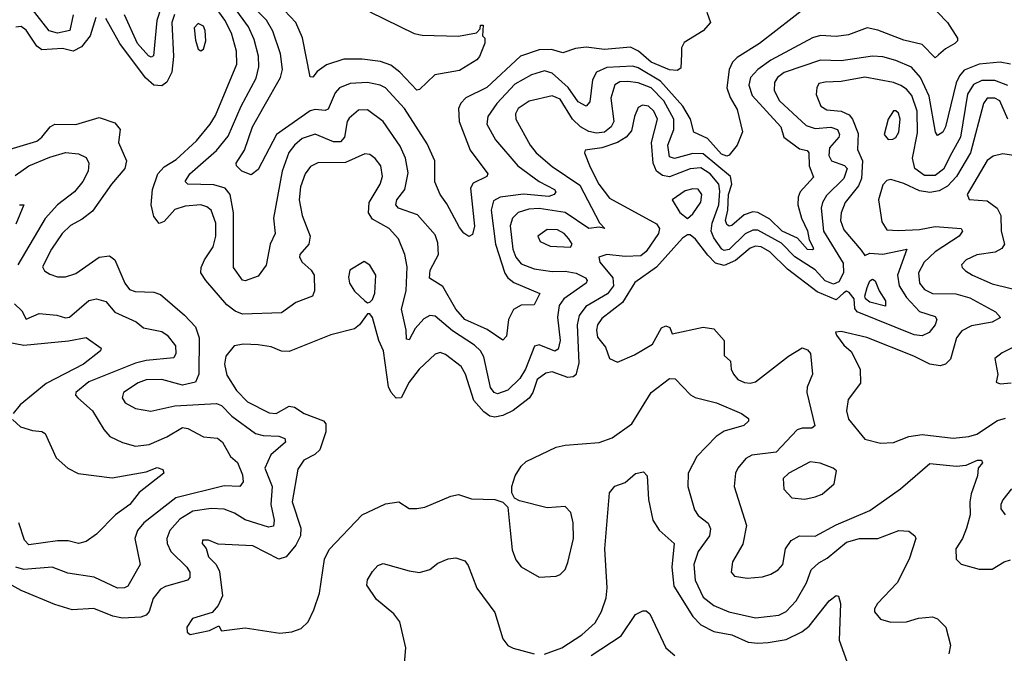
# Model space of a CAD drawing. Extents: x 1552294 to 1694791, y 811929 to 917222.
# Tile 20 of 256: x 1556110 to 1559891, y 855794 to 858226. Entities that reach past the tile are written whole.
import ezdxf

# ---------------------------------------------------------------- set-up
doc = ezdxf.new("R2010")
doc.units = 0

msp = doc.modelspace()

# ---------------------------------------------------------------- linework, layer by layer
at = {"layer": '0CON10XD'}
for points in [[(1558748.8, 858255), (1558763.3, 858215), (1558735, 858184), (1558661.1, 858138.9), (1558651.3, 858118.7), (1558651.5, 858095), (1558649.3, 858040.7), (1558635, 858031.2), (1558605.8, 858034.2), (1558535, 858063.3), (1558486.1, 858106.1), (1558455, 858120.5), (1558355, 858111.6), (1558285, 858120.9), (1558244.3, 858115.7), (1558195, 858099.5), (1558152.2, 858112.2), (1558105, 858110.8), (1558033.3, 858086.7), (1557903.5, 857966.5), (1557823, 857927), (1557804.1, 857905.9), (1557795.2, 857885), (1557798, 857835), (1557839.7, 857725), (1557908, 857635), (1557903.3, 857625), (1557851, 857599), (1557840.6, 857579.4), (1557856.7, 857433.3), (1557848.5, 857401.5), (1557835, 857393.8), (1557815, 857406.7), (1557799, 857429), (1557750, 857520), (1557724.1, 857555), (1557703.6, 857603.6), (1557704.2, 857685), (1557675, 857750), (1557587.2, 857885), (1557515, 857964.7), (1557494.2, 857975), (1557444.8, 857984.8), (1557378.5, 857981.5), (1557338.5, 857965), (1557321.8, 857945), (1557295, 857882.9), (1557282.7, 857877.3), (1557245, 857881.7), (1557225, 857876.7), (1557096.5, 857785), (1557025, 857651.9), (1556999.1, 857630.9), (1556963.2, 857645), (1556942.7, 857665), (1556941.5, 857675), (1556972.6, 857725), (1557003.7, 857815), (1557048.6, 857895), (1557111.6, 858005), (1557118.8, 858035), (1557111.4, 858095), (1557081.7, 858181.7), (1557057.7, 858225), (1556895, 858387.2)], [(1556315.2, 858245), (1556302.5, 858185), (1556255, 858175.2), (1556223.4, 858183.4), (1556130.8, 858300.8)], [(1559595.5, 858295), (1559672.3, 858215), (1559711.9, 858155), (1559711.4, 858145), (1559701.4, 858135), (1559665.8, 858115), (1559638.8, 858091.2), (1559625, 858080), (1559575, 858131.6), (1559505, 858147.7), (1559405, 858186.3), (1559365, 858194.6), (1559292.4, 858167.6), (1559245, 858161.9), (1559185, 858165.3), (1559155, 858156.8), (1558995, 858070.8), (1558944.2, 858035), (1558916.2, 858005), (1558909.5, 857975), (1558922.9, 857935), (1559033.3, 857815), (1559043.9, 857775), (1559105, 857730.5), (1559133.6, 857723.6), (1559140, 857715), (1559141.2, 857665), (1559158.3, 857621.7), (1559106.9, 857565), (1559099.4, 857545), (1559098.7, 857515), (1559112.2, 857465), (1559135, 857415.6), (1559141, 857381), (1559156.2, 857355), (1559158.1, 857345), (1559152.5, 857342.5), (1559135, 857344.7), (1559097.3, 857387.3), (1559037.6, 857415), (1558990.9, 857460.9), (1558945, 857486.5), (1558925, 857489), (1558892.4, 857477.6), (1558845, 857435.8), (1558835, 857433.3), (1558825, 857440.4), (1558820.2, 857455), (1558829.6, 857495), (1558832, 857555), (1558844.9, 857595), (1558840, 857625), (1558735, 857711.6), (1558695, 857712.6), (1558625, 857693.3), (1558605, 857700.4), (1558599.2, 857745), (1558621.5, 857805), (1558621.6, 857845), (1558582.9, 857915), (1558535, 857964.5), (1558485, 857984.1), (1558445, 857989.7), (1558415, 857988.1), (1558395, 857976.5), (1558380, 857925), (1558391, 857835), (1558381.7, 857815), (1558355, 857794.8), (1558325, 857790.6), (1558295, 857797), (1558263.3, 857815), (1558233.3, 857845)], [(1556653.3, 858275), (1556636.9, 858223.1), (1556623, 858087), (1556615, 858082.3), (1556605, 858088.2), (1556562.5, 858135), (1556512.2, 858245)], [(1558233.3, 857845), (1558185, 857921.8), (1558155, 857934.2), (1558066.1, 857913.9), (1558024.4, 857885), (1558013.3, 857865), (1558015.6, 857845), (1558070.3, 857745), (1558093.3, 857715), (1558155, 857663), (1558260.7, 857590.7), (1558336.2, 857446.2), (1558357.5, 857425), (1558335, 857430), (1558295, 857424.7), (1558205, 857485.6), (1558105, 857501.5), (1558065, 857498.4), (1558024, 857486), (1558001.9, 857465), (1557993.8, 857435), (1558003.6, 857345), (1558015.6, 857315), (1558035, 857289.5), (1558085, 857269.6), (1558155, 857259.4), (1558205, 857261.6), (1558247.2, 857252.8), (1558282.9, 857235), (1558289.6, 857225), (1558285.5, 857215), (1558200, 857155), (1558181.2, 857128.8), (1558175.2, 857085), (1558185.6, 856994.4), (1558177.8, 856962.2), (1558165, 856953.9), (1558105, 856978.4), (1558087.1, 856972.9), (1558052.2, 856885), (1558030.6, 856849.4), (1557985, 856804.2), (1557945, 856790.2), (1557932.1, 856795), (1557918.1, 856815), (1557892.2, 856932.2), (1557879.7, 856955), (1557856.9, 856976.9), (1557771.5, 857031.5), (1557705, 857088.2), (1557685, 857090.3), (1557662.2, 857077.8), (1557628.8, 857041.2), (1557605, 856998), (1557595, 857000), (1557594.4, 857035), (1557576.1, 857115), (1557593.5, 857185), (1557598, 857278), (1557588.8, 857325), (1557565, 857385.6), (1557528.8, 857425), (1557465, 857460.5), (1557449.2, 857485), (1557451.6, 857525), (1557493.9, 857595), (1557502.9, 857625), (1557496.6, 857665), (1557475, 857693.5), (1557455, 857708.5), (1557435, 857710.9), (1557361.4, 857678.6), (1557255, 857677.2), (1557226.6, 857663.4), (1557205.9, 857635), (1557187.9, 857585), (1557183.3, 857535), (1557193.9, 857475), (1557225.3, 857395), (1557220, 857365), (1557185.5, 857325), (1557184.6, 857315), (1557194, 857295), (1557229.5, 857265), (1557240.4, 857245), (1557241.5, 857185), (1557234.6, 857165.4), (1557169.6, 857140.4), (1557115, 857100.7), (1556965.6, 857095.6), (1556937.5, 857107.5), (1556905, 857131.9), (1556824.8, 857224.8), (1556804.8, 857254.8), (1556807.1, 857275), (1556819, 857305), (1556852.3, 857355), (1556862.5, 857395), (1556863.2, 857445), (1556845, 857494.6), (1556828.4, 857508.4), (1556805, 857515.2), (1556745, 857510.7), (1556705, 857498.3), (1556665, 857451.5), (1556645, 857443.8), (1556625, 857470.6), (1556614.4, 857515), (1556619.8, 857575), (1556640.8, 857635), (1556665, 857661.9), (1556710.6, 857689.4), (1556788.8, 857761.2), (1556841.6, 857825), (1556861.2, 857858.8), (1556943.8, 858055), (1556941.9, 858105), (1556923.2, 858175), (1556897.4, 858225), (1556855, 858283.8)], [(1556899, 857579), (1556855, 857592.1), (1556754.8, 857594.8), (1556744.6, 857605), (1556762.9, 857635), (1556865.4, 857724.6), (1556910.8, 857779.2), (1556960.6, 857895), (1557018.2, 858001.8), (1557027.9, 858045), (1557026.9, 858086.9), (1557010.5, 858150.5), (1556988.8, 858198.8), (1556933.9, 858273.9)], [(1559138.6, 858281.4), (1558951.2, 858135), (1558865, 858081.3), (1558846.7, 858063.3), (1558834.8, 858035.2), (1558825.2, 857965), (1558837.8, 857927.8), (1558865, 857882.1), (1558885.6, 857795.6), (1558865, 857745.3), (1558835, 857705.8), (1558825, 857702.7), (1558805, 857710.5), (1558750.6, 857770.6), (1558698.5, 857795), (1558686.1, 857845), (1558656.3, 857895), (1558570.5, 857990.5), (1558485, 858041.8), (1558465, 858048.1), (1558365, 858043.1), (1558324.8, 858025.2), (1558308.9, 857995), (1558299.1, 857910.9), (1558285, 857894.1), (1558255, 857910.8), (1558215.9, 857965.9), (1558155, 858021.6), (1558125, 858029.6), (1558075.6, 858014.4), (1558011.6, 857978.4), (1557942.1, 857905), (1557907.3, 857855), (1557904.1, 857825), (1557937.6, 857765), (1558022.8, 857665), (1558104.9, 857604.9), (1558163.1, 857575), (1558168.8, 857565), (1558162.5, 857555), (1558142.1, 857547.9), (1558045, 857557.2), (1557954.8, 857545.2), (1557929.3, 857530.7), (1557920, 857495), (1557937.2, 857365), (1557972.8, 857252.8), (1557984.8, 857234.8), (1558008, 857218), (1558107.5, 857175), (1558085, 857131.5), (1558035, 857130.2), (1558006.4, 857113.6), (1557987.5, 857075), (1557978.9, 857011.1), (1557965, 856995.7), (1557905, 857036.6), (1557819.6, 857075), (1557784.8, 857115), (1557735, 857201.8), (1557684.1, 857234.1), (1557685.8, 857265), (1557717.8, 857325), (1557715, 857370), (1557705, 857400), (1557637.2, 857477.2), (1557565, 857503.1), (1557554.1, 857515), (1557558.2, 857535), (1557588.3, 857575), (1557602, 857638), (1557591.6, 857695), (1557570.8, 857740.8), (1557505, 857835.3), (1557445, 857880.3), (1557410.7, 857879.3), (1557375, 857848.8), (1557367.5, 857835), (1557357, 857775), (1557341.9, 857758.1), (1557315, 857757), (1557245, 857786.5), (1557195, 857769.8), (1557164.7, 857745), (1557142.9, 857717.1), (1557117.4, 857645), (1557084.7, 857465), (1557090.8, 857405), (1557071.9, 857365), (1557056.4, 857283.6), (1557025, 857241.9), (1556975, 857224.2), (1556965, 857226), (1556930.4, 857275), (1556930.7, 857485), (1556917.4, 857555), (1556899, 857579)], [(1557455, 858256.1), (1557625, 858173.8), (1557655, 858166.8), (1557795, 858163.1), (1557864, 858176), (1557878.3, 858191.7), (1557880, 858205), (1557890, 858205), (1557887.5, 858165), (1557895.8, 858155.8), (1557895.8, 858135.8), (1557875.8, 858085), (1557865, 858072.5), (1557798.3, 858031.7), (1557703.8, 858015), (1557645, 857958.8), (1557635, 857956), (1557569.1, 858025), (1557535, 858051.8), (1557495, 858065.4), (1557425, 858075.4), (1557355, 858074.5), (1557287.4, 858052.6), (1557252.2, 858027.8), (1557235, 858006), (1557225, 858006.7), (1557196.4, 858156.4), (1557170.4, 858215), (1557104.5, 858284.5)], [(1556402, 858235), (1556379.8, 858165), (1556347.3, 858122.7), (1556315, 858105.5), (1556274.5, 858115.5), (1556195, 858110.7), (1556175.6, 858125), (1556135, 858186.1), (1556115, 858200.7), (1556095, 858198)], [(1556704, 858246), (1556694.3, 858215), (1556700.3, 858085), (1556694.1, 858025), (1556675, 857986.6), (1556655, 857972.1), (1556625, 857975.2), (1556593.1, 858003.1), (1556493.7, 858135), (1556440.6, 858230.6)], [(1556805, 858106.2), (1556815, 858113.3), (1556824.3, 858145), (1556822.2, 858185), (1556815, 858201.4), (1556795, 858212.2), (1556779.5, 858195), (1556785, 858147.5), (1556795, 858113.3), (1556805, 858106.2)], [(1559915, 858055.9), (1559875, 858063.2), (1559795, 858055.6), (1559737.3, 858032.7), (1559718.7, 858011.3), (1559706.4, 857983.6), (1559665, 857815.6), (1559654.6, 857795), (1559635, 857782.1), (1559626.2, 857795), (1559602.2, 857932.2), (1559569, 858005), (1559535, 858044.2), (1559475, 858070), (1559425, 858084.2), (1559385, 858086.9), (1559265, 858068.1), (1559185, 858070.9), (1559045, 858023.7), (1559019.7, 858005), (1559008.3, 857985), (1559007.7, 857955), (1559028.3, 857915), (1559130.2, 857820.2), (1559165, 857808.4), (1559225, 857814.1), (1559250, 857805), (1559257.8, 857785), (1559255.3, 857775), (1559220, 857735), (1559216.7, 857705), (1559227.7, 857685), (1559276.9, 857666.9), (1559287.4, 857655), (1559275, 857617.1), (1559208.6, 857551.4), (1559192.2, 857525), (1559187.8, 857502.2), (1559196.1, 857415), (1559271.6, 857291.6), (1559273.5, 857255), (1559255, 857220.2), (1559235, 857210.9), (1559203.5, 857223.5), (1559165, 857265.5), (1559086.2, 857316.2), (1559035, 857368.9), (1558945, 857418.6), (1558925, 857418.1), (1558895.8, 857404.2), (1558835, 857344.2), (1558815, 857339.8), (1558806, 857346), (1558775, 857389.1), (1558764.8, 857415), (1558768.5, 857445), (1558794.3, 857515), (1558798.6, 857568.6), (1558794.5, 857595), (1558762, 857635), (1558725, 857657.1), (1558685, 857654.3), (1558605, 857623.1), (1558578.3, 857628.3), (1558554.9, 857644.9), (1558542.5, 857675), (1558536.1, 857755), (1558558.8, 857845), (1558545.7, 857875), (1558525, 857894.7), (1558501.7, 857898.3), (1558485, 857888.9), (1558471, 857855), (1558459.9, 857800.1), (1558438.4, 857775), (1558405.1, 857754.9), (1558345, 857734.2), (1558280.8, 857725), (1558279.4, 857715), (1558300.1, 857660.1), (1558333.3, 857595), (1558375, 857541.6), (1558555, 857442.2), (1558566.6, 857425), (1558563.3, 857405), (1558515, 857336.2), (1558495, 857319.4), (1558435, 857316.7), (1558364.7, 857325.2), (1558334.2, 857315), (1558337.5, 857295), (1558387, 857235), (1558389.7, 857205), (1558366.6, 857173.4), (1558284.3, 857125.7), (1558258.9, 857091.1), (1558251.2, 857055), (1558257.5, 856907.5), (1558245, 856863.4), (1558234.8, 856855.2), (1558215, 856852.3), (1558155, 856874.2), (1558130.1, 856869.9), (1558097, 856845), (1558080.3, 856795), (1558066.2, 856773.8), (1558005, 856725.6), (1557965, 856706.7), (1557935, 856700.7), (1557915, 856704.6), (1557891.6, 856721.6), (1557854.3, 856765), (1557821.2, 856865), (1557805.3, 856895), (1557745, 856940.9), (1557725, 856948.8), (1557705, 856942.2), (1557643.6, 856885), (1557605.5, 856834.5), (1557575.3, 856774.7), (1557555, 856772.9), (1557535.9, 856795), (1557526.6, 856816.6), (1557506.5, 856955), (1557489.2, 856995), (1557465, 857082.5), (1557455, 857097.5), (1557445, 857097.5), (1557414.5, 857055.5), (1557395, 857040), (1557305, 857016.9), (1557145, 856952.5), (1557115.7, 856954.3), (1557075, 856970.8), (1557025, 856978.7), (1556968.6, 856981.4), (1556933.8, 856975), (1556900.9, 856935), (1556896.1, 856903.9), (1556905, 856861.4), (1556942.8, 856802.8), (1556985, 856759.2), (1557067.2, 856717.2), (1557095, 856714.8), (1557145, 856742.5), (1557165, 856738.9), (1557202.5, 856715), (1557275.9, 856685.9), (1557285.3, 856675), (1557285.2, 856644.8), (1557262.1, 856575), (1557242.9, 856557.1), (1557201.5, 856535), (1557178.5, 856501.5), (1557155.9, 856375), (1557189.5, 856275), (1557187.9, 856245), (1557170.8, 856209.2), (1557133.2, 856165), (1557105, 856155.3), (1557005, 856206.2), (1556872.5, 856212.5), (1556835, 856228.8), (1556811.7, 856228.3), (1556810, 856215), (1556826.1, 856196.1), (1556834.4, 856165), (1556864.7, 856134.7), (1556877.6, 856107.6), (1556888.2, 856015), (1556872.5, 855977.5), (1556848.8, 855951.2), (1556772.9, 855927.1), (1556751.2, 855895), (1556752.5, 855875), (1556765, 855866.7), (1556838.8, 855881.2), (1556875, 855900), (1556885, 855880), (1556975, 855891.9), (1557108.7, 855871.3), (1557155, 855876.7), (1557190.2, 855889.8), (1557218.1, 855915), (1557239.4, 855960.6), (1557260.7, 856025), (1557280.4, 856155), (1557298.1, 856191.9), (1557424.4, 856325.6), (1557515, 856367.9), (1557565.7, 856375.7), (1557605, 856350), (1557635, 856350), (1557665, 856355.6), (1557765, 856397.3), (1557795, 856403.6), (1557845, 856386.7), (1557935, 856384.4), (1557965, 856374.2), (1557984.4, 856354.4), (1557993.8, 856265)], [(1559905, 857973.8), (1559855, 857992.9), (1559805, 857993.3), (1559772.4, 857977.6), (1559749.3, 857940.7), (1559723.2, 857775), (1559689.1, 857715), (1559657.6, 857652.4), (1559625, 857628.8), (1559585, 857628.4), (1559547, 857655), (1559538.1, 857695), (1559558, 857792), (1559556.9, 857875), (1559536.3, 857935), (1559515, 857959.5), (1559493.1, 857973.1), (1559465, 857985.2), (1559355, 858006.2), (1559265, 857988.5), (1559203, 857987), (1559179.2, 857980.8), (1559170.6, 857965), (1559168.8, 857938.8), (1559186.2, 857895), (1559209.7, 857879.7), (1559265, 857874.8), (1559295, 857861), (1559308.2, 857845), (1559329.6, 857789.6), (1559327.7, 857727.7), (1559347, 857685), (1559342.8, 857617.2), (1559330.9, 857589.1), (1559279.6, 857525), (1559264.5, 857485.5), (1559262.5, 857455), (1559275, 857419.6), (1559341.4, 857341.4), (1559355, 857321.1), (1559375, 857330), (1559425, 857326), (1559516.2, 857345), (1559480.7, 857245), (1559486.7, 857205), (1559515, 857159.7), (1559565, 857106.3), (1559625, 857086.9), (1559631.5, 857075), (1559625.4, 857055), (1559602.9, 857025), (1559575, 857012.2), (1559545, 857017), (1559325.9, 857105), (1559317.1, 857117.1), (1559314.9, 857155), (1559295, 857179.6), (1559285, 857183.8), (1559275, 857178.4), (1559245, 857151.1), (1559172.2, 857182.2), (1559058.5, 857268.5), (1558990.5, 857335), (1558957.3, 857355), (1558935, 857356.8), (1558915, 857349), (1558858.1, 857301.9), (1558815, 857282.2), (1558781.8, 857291.8), (1558752.7, 857322.7), (1558705, 857384.1), (1558685, 857400.5), (1558675, 857401.1), (1558655, 857387.9), (1558555, 857276.5), (1558471.9, 857218.1), (1558425, 857141.2), (1558345, 857079.5), (1558328.6, 857055), (1558324.3, 857035), (1558328.1, 857008.1), (1558359.2, 856969.2), (1558375, 856926), (1558405, 856911.4), (1558470.4, 856939.6), (1558539.4, 856980.6), (1558575, 857044), (1558591.2, 857051.2), (1558606.7, 857045), (1558615, 857020), (1558735, 857046.6), (1558775, 857040), (1558815.7, 856995), (1558815, 856937.5), (1558840, 856915), (1558842, 856885), (1558851.4, 856865), (1558868, 856845), (1558893.1, 856833.1), (1558915, 856830.8), (1558935, 856836.4), (1559062.1, 856935), (1559115, 856966.2), (1559135, 856959.6), (1559147.2, 856945), (1559153.8, 856865), (1559134.2, 856815.8), (1559132.2, 856795), (1559163.1, 856666.9), (1559152, 856658), (1559115, 856658.8), (1559095, 856651.8), (1559015, 856565.7), (1558920.8, 856555), (1558898.7, 856541.3), (1558867.8, 856505), (1558858.5, 856485), (1558853.8, 856435), (1558901.2, 856285), (1558886.5, 856213.5), (1558847.5, 856145), (1558842.2, 856105), (1558855, 856090.6), (1558903, 856083), (1558961.8, 856088.2), (1558995, 856097.5), (1559022.9, 856115), (1559040.5, 856135), (1559051.3, 856195), (1559072.3, 856227.7), (1559105, 856244.7), (1559165, 856243.6), (1559245, 856287.7), (1559375, 856342), (1559491.9, 856425), (1559605, 856522.3), (1559707.4, 856512.6), (1559745, 856516.7), (1559788, 856535), (1559803.8, 856535), (1559807.9, 856525), (1559790.7, 856505), (1559788.6, 856475), (1559764.4, 856405.6), (1559758.4, 856375), (1559759.7, 856325), (1559746, 856274), (1559730.8, 856235), (1559704.4, 856195), (1559706.2, 856155), (1559725, 856136), (1559795, 856116.7), (1559845, 856116.5), (1559890, 856145), (1559915, 856152.5)], [(1559905.2, 857845), (1559873.8, 857915), (1559854.7, 857925.3), (1559825, 857925.3), (1559811.6, 857905), (1559760.7, 857715), (1559707.1, 857625), (1559672.9, 857587.1), (1559640.8, 857569.2), (1559605, 857563.4), (1559565, 857569.4), (1559505, 857597.5), (1559455, 857612.4), (1559440.5, 857609.5), (1559425, 857591.8), (1559407.3, 857535), (1559420.4, 857450.4), (1559440.2, 857420.2), (1559483, 857417), (1559565, 857420.4), (1559625, 857432), (1559725.8, 857425), (1559730.6, 857415), (1559717.8, 857395), (1559625.9, 857335), (1559583.3, 857295), (1559561.4, 857255), (1559565.9, 857215), (1559585, 857190.9), (1559615, 857175.7), (1559705, 857174.1), (1559758.8, 857158.8), (1559857.5, 857105), (1559876.4, 857083.6), (1559845, 857065.4), (1559765, 857050.6), (1559728.2, 857031.8), (1559707.2, 857005), (1559685, 856922.9), (1559665.6, 856904.4), (1559645, 856897.6), (1559604.4, 856904.4), (1559544.2, 856935), (1559363.6, 857006.4), (1559265, 857029.4), (1559243.3, 857026.7), (1559246.2, 857015), (1559275, 856977.1), (1559302.6, 856952.6), (1559336.9, 856885), (1559339.3, 856830.7), (1559291.7, 856768.3), (1559285.5, 856725), (1559293.3, 856693.3), (1559355.5, 856615.5), (1559415, 856600.6), (1559465, 856603.6), (1559525, 856626.7), (1559576.2, 856633.8), (1559695, 856620.4), (1559755, 856626.5), (1559785.2, 856634.8), (1559865, 856688.2), (1559895, 856696.4)], [(1559445, 857766.8), (1559462.9, 857767.1), (1559475, 857774.5), (1559486.1, 857795), (1559491.4, 857845), (1559485, 857867.8), (1559475, 857877.1), (1559465, 857876.8), (1559444.5, 857845), (1559429.5, 857785), (1559445, 857766.8)], [(1556048, 857722), (1556175, 857759.8), (1556195, 857775.3), (1556226.2, 857815), (1556245, 857825.7), (1556325, 857824.3), (1556415, 857850.8), (1556475, 857830.3), (1556495.3, 857805), (1556489.4, 857755), (1556520.3, 857685), (1556514.1, 857655), (1556462.7, 857595), (1556389, 857491), (1556349.7, 857460.3), (1556305, 857435.9), (1556272.5, 857405), (1556232.2, 857345), (1556197.8, 857277.8), (1556205, 857262.9), (1556225, 857249.5), (1556255, 857238.8), (1556285, 857239.2), (1556325, 857252.5), (1556415, 857314.2), (1556455, 857320), (1556475, 857304.5), (1556513.6, 857215), (1556531.2, 857191.2), (1556552.8, 857182.7), (1556625, 857180.7), (1556650.8, 857170.8), (1556742.5, 857092.5), (1556785, 857047.2), (1556798.7, 857005), (1556797.8, 856865), (1556785.2, 856834.8), (1556735, 856822.8), (1556655, 856845.6), (1556595, 856843.8), (1556565, 856832.2), (1556508.9, 856795), (1556503.1, 856775), (1556514.4, 856755), (1556555, 856733.8), (1556613.9, 856723.9), (1556705.7, 856744.3), (1556865, 856753.5), (1556885, 856745.3), (1556924.6, 856704.6), (1557015, 856638), (1557045, 856630.2), (1557105, 856627.3), (1557128.3, 856618.3), (1557130.8, 856605), (1557073.7, 856556.3), (1557051, 856505), (1557079.6, 856435), (1557073.8, 856365), (1557087.4, 856305), (1557085, 856281.9), (1557065, 856278.7), (1556976.2, 856306.2), (1556935, 856331.6), (1556895, 856346.8), (1556845, 856350), (1556775, 856339.6), (1556725, 856309.4), (1556686.3, 856265), (1556675.3, 856235), (1556676.7, 856215), (1556690, 856185), (1556751.4, 856125), (1556762.9, 856105), (1556763.5, 856085), (1556754, 856075), (1556669.3, 856050.7), (1556650.1, 856039.9), (1556622.7, 856005), (1556607.3, 855955), (1556595, 855940), (1556575, 855932.5), (1556505, 855929.1), (1556466.9, 855936.9), (1556395, 855965.4), (1556311.5, 855961.5), (1556245, 855980.8), (1556115.6, 856035.6), (1556031.4, 856081.4)], [(1556092, 857628), (1556144.8, 857665.2), (1556225, 857698.9), (1556285, 857716.2), (1556335, 857711.5), (1556365, 857697.1), (1556375.4, 857675), (1556372.5, 857645), (1556352.8, 857605), (1556320.4, 857565), (1556254.8, 857515.2), (1556207.1, 857462.9), (1556102.3, 857285)], [(1559942.5, 857702.5), (1559885, 857711.8), (1559848, 857702), (1559825, 857686), (1559748.2, 857555), (1559756.2, 857536.2), (1559825, 857531.4), (1559863.2, 857503.2), (1559877.6, 857475), (1559878.7, 857415), (1559892.3, 857365), (1559881.8, 857348.2), (1559856, 857334), (1559785, 857323.2), (1559744.3, 857305), (1559727.1, 857285), (1559728.6, 857275), (1559742.4, 857262.4), (1559768.6, 857245), (1559845, 857212.9), (1559985, 857177.2)], [(1558675, 857463.8), (1558695, 857480.6), (1558725, 857525.8), (1558728.8, 857555), (1558715, 857575.3), (1558695, 857577.4), (1558665, 857569.5), (1558615.6, 857535), (1558645, 857485.6), (1558675, 857463.8)], [(1556108.8, 857515), (1556125.6, 857515), (1556095, 857440.8)], [(1558225, 857352.9), (1558230.8, 857365), (1558219.1, 857385), (1558200.9, 857405), (1558175, 857420), (1558135, 857420.4), (1558100, 857395), (1558108, 857375), (1558147.1, 857357.1), (1558225, 857352.9)], [(1557445, 857140), (1557455, 857142.5), (1557465, 857152.5), (1557473, 857177), (1557477.8, 857245), (1557455, 857284.2), (1557432.3, 857297.7), (1557378, 857265), (1557372.1, 857237.9), (1557376.7, 857215), (1557395, 857184.3), (1557435, 857146.7), (1557445, 857140)], [(1559435, 857126.2), (1559375, 857141.4), (1559358.3, 857155), (1559355.6, 857165), (1559365, 857197.8), (1559375, 857223.3), (1559385, 857230), (1559395, 857224), (1559410.4, 857185), (1559435, 857146.9), (1559435, 857126.2)], [(1556089.5, 857135), (1556118.2, 857108.2), (1556135, 857077.1), (1556185, 857098.5), (1556252.4, 857092.4), (1556285, 857082.4), (1556300.8, 857085), (1556375, 857148.2), (1556405.3, 857155.3), (1556440, 857145), (1556475, 857104.2), (1556556.5, 857066.5), (1556585, 857043.5), (1556655, 857030), (1556676.4, 857015), (1556707.5, 856975), (1556709.6, 856945), (1556701.5, 856928.5), (1556595, 856918.3), (1556555, 856908.3), (1556375, 856835.7), (1556325.6, 856795), (1556324.4, 856785), (1556333.1, 856775), (1556389.6, 856725), (1556432.7, 856652.7), (1556455.8, 856625.8), (1556505, 856603.1), (1556555, 856589.4), (1556606.9, 856595), (1556675, 856625.3), (1556735, 856660.4), (1556755, 856657), (1556815, 856624.6), (1556869.5, 856619.5), (1556889.1, 856605), (1556919.5, 856549.5), (1556946.1, 856526.1), (1556965, 856478.8), (1556968.3, 856451.7), (1556955, 856433.8), (1556895, 856436.3), (1556708.9, 856391.1), (1556586, 856295), (1556562.2, 856265), (1556552.2, 856235), (1556571.9, 856135), (1556525, 856051.8), (1556512.5, 856045), (1556485, 856044.6), (1556396.1, 856086.1), (1556295, 856101.3), (1556235, 856124.6), (1556125, 856116.3), (1556095, 856125.2)], [(1556065, 856988.7), (1556125, 856977.1), (1556297, 856993), (1556365, 857006.9), (1556422.5, 856965), (1556420, 856955), (1556355, 856904.4), (1556210.8, 856829.2), (1556111.5, 856748.5), (1556084.6, 856715)], [(1559969.4, 856990.6), (1559882.4, 856947.6), (1559854.5, 856925.5), (1559865.9, 856864.1), (1559860, 856835), (1559875, 856828), (1559917.3, 856832.7)], [(1557993.8, 856265), (1558001.4, 856191.4), (1558015, 856153.3), (1558035, 856126.2), (1558105, 856086.2), (1558169.5, 856090.5), (1558185, 856096.7), (1558204.1, 856115.9), (1558215, 856142.5), (1558236.9, 856235), (1558235.5, 856294.5), (1558226.7, 856335), (1558205, 856357.1), (1558135, 856352.3), (1558029.3, 856379.3), (1558010, 856390), (1557999.7, 856409.7), (1557999.5, 856435), (1558012.7, 856475), (1558035, 856512.5), (1558055, 856530.7), (1558170, 856585), (1558205, 856593.6), (1558335, 856603.3), (1558385, 856621.1), (1558460, 856675), (1558534.7, 856795), (1558605, 856849.5), (1558627.3, 856847.3), (1558686.2, 856786.2), (1558704.4, 856775.6), (1558785.8, 856755), (1558882, 856715), (1558908.8, 856695), (1558908.8, 856685), (1558891.3, 856668.7), (1558815, 856646.8), (1558785, 856626.7), (1558710.3, 856549.7), (1558677.1, 856485), (1558675.4, 856434.6), (1558701.8, 856345), (1558715, 856323.2), (1558753.1, 856293.1), (1558762.3, 856272.3), (1558758.6, 856245), (1558715.3, 856185), (1558698.8, 856135), (1558703.8, 856075), (1558735, 856010), (1558775, 855977.3), (1558833.1, 855953.1), (1558935, 855930.6), (1559025, 855940.6), (1559052.7, 855955), (1559091.2, 855995), (1559131.1, 856065), (1559149.3, 856115), (1559178.8, 856141.2), (1559210.4, 856159.6), (1559285, 856220.8), (1559334.6, 856234.6), (1559405, 856234.5), (1559485.8, 856265.8), (1559525, 856263.3), (1559547.5, 856245), (1559551.2, 856235), (1559525.8, 856155), (1559480, 856065), (1559403.6, 855985), (1559392.7, 855965), (1559393.1, 855953.1), (1559415, 855925.7), (1559455, 855913.5), (1559515, 855914.7), (1559561.5, 855928.5), (1559615, 855933.9), (1559635, 855926.7), (1559666.2, 855895), (1559684.2, 855825), (1559677.9, 855792.1)], [(1556081.9, 856691.9), (1556113, 856663), (1556159.2, 856649.2), (1556195, 856645.5), (1556207.9, 856637.9), (1556250.4, 856545), (1556294.3, 856504.3), (1556334.7, 856484.7), (1556465, 856467.1), (1556595, 856490.3), (1556637.4, 856507.4), (1556660, 856500), (1556662.9, 856485), (1556568.1, 856411.9), (1556532.3, 856365), (1556477.8, 856325), (1556405, 856251.4), (1556365, 856222.7), (1556335, 856215.5), (1556296.2, 856226.2), (1556255, 856225.6), (1556145, 856210), (1556127.9, 856227.9), (1556106.5, 856295)], [(1559125, 856385.6), (1559165, 856394.5), (1559192, 856405), (1559237.1, 856445), (1559246.2, 856495), (1559234.2, 856504.2), (1559184.5, 856524.5), (1559145, 856529.1), (1559062.9, 856485), (1559041.5, 856465), (1559044.7, 856424.7), (1559075, 856391.4), (1559125, 856385.6)], [(1558125, 855790.5), (1558191.4, 855815), (1558269.1, 855865), (1558319.3, 855910.7), (1558344.1, 855955), (1558362.4, 856007.6), (1558365.7, 856045), (1558356.4, 856195), (1558375, 856410), (1558395, 856435.7), (1558435, 856449.2), (1558475, 856484.3), (1558505, 856491.2), (1558520, 856475), (1558524, 856384), (1558540.9, 856305), (1558565, 856266.5), (1558622.7, 856215), (1558613.6, 856125), (1558622.2, 856052.2), (1558695, 855935.9), (1558725, 855903.1), (1558775, 855877.6), (1558845, 855865.2), (1558907.1, 855837.1), (1558945, 855832.4), (1558983.9, 855836.1), (1559052.8, 855847.3), (1559113.8, 855876.2), (1559141.2, 855898.8), (1559218.9, 855995), (1559245, 856016), (1559253.8, 856013.8), (1559261.5, 855985), (1559256.9, 855845), (1559292.5, 855745)], [(1559918.1, 856425), (1559885, 856383.8), (1559877.1, 856365), (1559878.1, 856348.1), (1559894.2, 856325)], [(1557587.1, 855755), (1557592.5, 855815), (1557569.1, 855915), (1557546.7, 855945), (1557480.5, 856000.5), (1557442.5, 856055), (1557445, 856076.2), (1557465, 856108), (1557485, 856130.8), (1557505, 856139.4), (1557605, 856110), (1557645, 856104.4), (1557684.5, 856115.5), (1557715, 856140), (1557755, 856157.1), (1557785, 856160), (1557818.9, 856148.9), (1557831.7, 856131.7), (1557864.7, 856044.7), (1557935, 855950.8), (1557965, 855850), (1557985, 855823.8), (1558005, 855813.6), (1558085, 855791.9)], [(1558305, 855785.2), (1558419.4, 855860.6), (1558475, 855942.5), (1558502.5, 855957.5), (1558515, 855956.7), (1558530, 855945), (1558591.2, 855815), (1558626.2, 855785)]]:
    msp.add_lwpolyline(points, dxfattribs=at)

doc.saveas('drawing.dxf')
